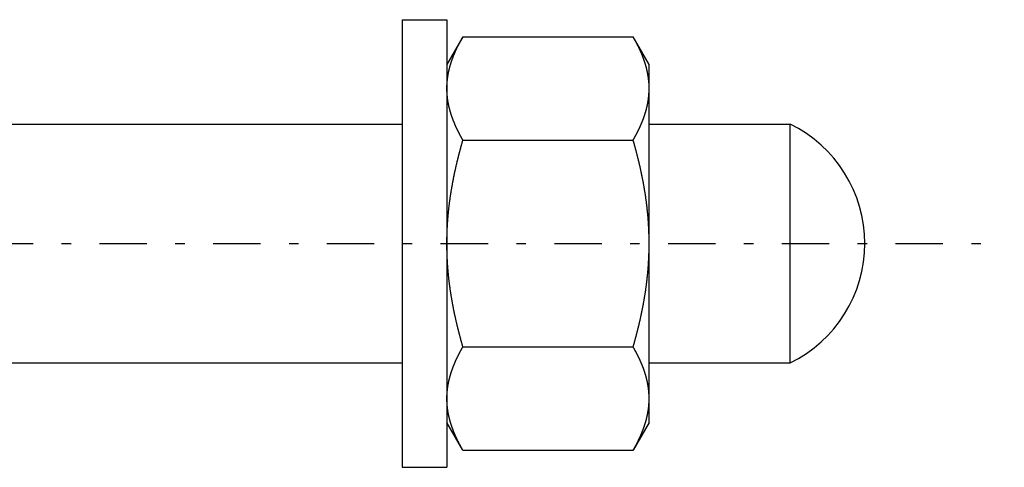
# Model space of a CAD drawing. Header units: millimetres. Extents: x 33 to 558, y 116 to 290.
# Tile 16 of 17: x 493 to 558, y 188 to 218. Entities that reach past the tile are written whole.
import ezdxf

# ---------------------------------------------------------------- set-up
doc = ezdxf.new("R2010")
doc.units = ezdxf.units.MM
doc.header["$MEASUREMENT"] = 0
doc.linetypes.add('DASH-DOT', pattern=[7.62, 3.175, -1.905, 0.635, -1.905])
doc.layers.add('4', color=7, linetype='Continuous')

msp = doc.modelspace()

# ---------------------------------------------------------------- linework, layer by layer
at = {"color": 7, "linetype": 'Continuous', "lineweight": 30}
for p, q in [((518.13, 218.327), (521.13, 218.327)), ((518.13, 218.327), (518.13, 188.327)), ((521.13, 218.327), (521.13, 188.327)), ((522.201, 217.184), (521.13, 215.327)), ((522.201, 217.184), (533.608, 217.184)), ((534.68, 215.327), (533.608, 217.184)), ((534.68, 191.328), (534.68, 215.327)), ((490.13, 211.327), (518.13, 211.327)), ((534.68, 211.327), (544.13, 211.327)), ((544.13, 195.327), (544.13, 211.327)), ((522.201, 210.255), (533.608, 210.255)), ((522.201, 196.399), (533.608, 196.399)), ((490.13, 195.327), (518.13, 195.327)), ((534.68, 195.327), (544.13, 195.327)), ((522.201, 189.471), (521.13, 191.327)), ((534.68, 191.327), (533.608, 189.471)), ((522.201, 189.471), (533.608, 189.471)), ((518.13, 188.327), (521.13, 188.327))]:
    msp.add_line(p, q, dxfattribs=at)
for centre, radius, start, end in [((529.326, 213.709), 5.354, 5.29513, 6.17636), ((529.382, 213.714), 5.298, 3.46212, 5.29664), ((529.424, 213.716), 5.256, 3.11402, 3.46003), ((529.479, 213.719), 5.201, 0.00498, 3.11836), ((540.23, 203.327), 8.9, 295.98923, 64.01077)]:
    msp.add_arc(centre, radius, start, end, dxfattribs=at)
for points, knots in [([(521.13, 213.72), (521.13, 213.721), (521.13, 213.757), (521.13, 213.784), (521.131, 213.818), (521.131, 213.85), (521.132, 213.883), (521.133, 213.916), (521.135, 213.949), (521.136, 213.981), (521.138, 214.014), (521.14, 214.047), (521.142, 214.08), (521.144, 214.112), (521.147, 214.145), (521.15, 214.178), (521.153, 214.21), (521.156, 214.243), (521.159, 214.275), (521.163, 214.308), (521.167, 214.341), (521.171, 214.373), (521.175, 214.406), (521.179, 214.438), (521.184, 214.471), (521.188, 214.503), (521.193, 214.536), (521.198, 214.568), (521.204, 214.6), (521.209, 214.633), (521.215, 214.665), (521.221, 214.697), (521.227, 214.729), (521.233, 214.761), (521.24, 214.794), (521.246, 214.826), (521.253, 214.858), (521.26, 214.89), (521.267, 214.922), (521.275, 214.954), (521.282, 214.985), (521.29, 215.017), (521.298, 215.049), (521.306, 215.081), (521.314, 215.113), (521.322, 215.144), (521.331, 215.176), (521.339, 215.208), (521.348, 215.239), (521.357, 215.271), (521.367, 215.302), (521.376, 215.333), (521.385, 215.365), (521.395, 215.396), (521.405, 215.427), (521.415, 215.459), (521.425, 215.49), (521.435, 215.521), (521.445, 215.552), (521.456, 215.583), (521.467, 215.614), (521.477, 215.645), (521.488, 215.676), (521.5, 215.706), (521.511, 215.737), (521.522, 215.768), (521.534, 215.799), (521.545, 215.829), (521.557, 215.86), (521.569, 215.89), (521.581, 215.921), (521.593, 215.951), (521.606, 215.982), (521.618, 216.012), (521.631, 216.042), (521.643, 216.072), (521.656, 216.102), (521.669, 216.133), (521.682, 216.163), (521.695, 216.193), (521.708, 216.223), (521.722, 216.252), (521.735, 216.282), (521.749, 216.312), (521.762, 216.342), (521.776, 216.372), (521.79, 216.401), (521.804, 216.431), (521.818, 216.46), (521.832, 216.49), (521.847, 216.519), (521.861, 216.549), (521.876, 216.578), (521.89, 216.607), (521.905, 216.637), (521.92, 216.666), (521.935, 216.695), (521.95, 216.724), (521.965, 216.753), (521.98, 216.782), (521.995, 216.811), (522.011, 216.84), (522.026, 216.869), (522.042, 216.898), (522.057, 216.927), (522.073, 216.955), (522.089, 216.984), (522.105, 217.013), (522.12, 217.041), (522.137, 217.07), (522.152, 217.098), (522.169, 217.128), (522.183, 217.151), (522.201, 217.182), (522.201, 217.184)], [0, 0, 0, 0, 0.032744, 0.065486, 0.098229, 0.130975, 0.163726, 0.196485, 0.229248, 0.262012, 0.294778, 0.327549, 0.360325, 0.393101, 0.425877, 0.458658, 0.491442, 0.524226, 0.557008, 0.589794, 0.622582, 0.655369, 0.688153, 0.720938, 0.753725, 0.78651, 0.81929, 0.852069, 0.884848, 0.917625, 0.950398, 0.983168, 1.015938, 1.048708, 1.081474, 1.114239, 1.147004, 1.17977, 1.212534, 1.245296, 1.27806, 1.310825, 1.343588, 1.37635, 1.409113, 1.441877, 1.474641, 1.507402, 1.540165, 1.572929, 1.605692, 1.638452, 1.671212, 1.703973, 1.736734, 1.769491, 1.802246, 1.835002, 1.867757, 1.90051, 1.933262, 1.966015, 1.998767, 2.031519, 2.06427, 2.097022, 2.129775, 2.162527, 2.195279, 2.228033, 2.260787, 2.293542, 2.326296, 2.359051, 2.391807, 2.424564, 2.457319, 2.490075, 2.522833, 2.55559, 2.588345, 2.621101, 2.653857, 2.686612, 2.719366, 2.752118, 2.784871, 2.817623, 2.850374, 2.883124, 2.915874, 2.948624, 2.981373, 3.014121, 3.04687, 3.079618, 3.112366, 3.145114, 3.177861, 3.210609, 3.243356, 3.276102, 3.308849, 3.341595, 3.37434, 3.407084, 3.439828, 3.472572, 3.505315, 3.538055, 3.570794, 3.603532, 3.636269, 3.669007, 3.669007, 3.669007, 3.669007]), ([(534.454, 215.262), (534.454, 215.263), (534.446, 215.29), (534.44, 215.311), (534.432, 215.338), (534.425, 215.362), (534.417, 215.388), (534.409, 215.413), (534.401, 215.438), (534.393, 215.463), (534.385, 215.488), (534.377, 215.513), (534.368, 215.538), (534.36, 215.563), (534.352, 215.588), (534.343, 215.612), (534.334, 215.637), (534.326, 215.662), (534.317, 215.687), (534.308, 215.712), (534.299, 215.736), (534.29, 215.761), (534.28, 215.786), (534.271, 215.81), (534.262, 215.835), (534.252, 215.859), (534.243, 215.884), (534.233, 215.908), (534.223, 215.933), (534.214, 215.957), (534.204, 215.982), (534.194, 216.006), (534.184, 216.03), (534.173, 216.055), (534.163, 216.079), (534.153, 216.103), (534.143, 216.127), (534.132, 216.151), (534.122, 216.176), (534.111, 216.2), (534.1, 216.224), (534.09, 216.248), (534.079, 216.272), (534.068, 216.296), (534.057, 216.32), (534.046, 216.344), (534.035, 216.368), (534.024, 216.391), (534.013, 216.415), (534.001, 216.439), (533.99, 216.463), (533.979, 216.486), (533.967, 216.51), (533.955, 216.534), (533.944, 216.557), (533.932, 216.581), (533.92, 216.605), (533.909, 216.628), (533.897, 216.652), (533.885, 216.675), (533.873, 216.699), (533.861, 216.722), (533.849, 216.745), (533.836, 216.769), (533.824, 216.792), (533.812, 216.815), (533.799, 216.839), (533.787, 216.862), (533.775, 216.885), (533.762, 216.908), (533.749, 216.931), (533.737, 216.954), (533.724, 216.977), (533.711, 217), (533.699, 217.023), (533.686, 217.046), (533.673, 217.069), (533.66, 217.092), (533.647, 217.115), (533.634, 217.139), (533.623, 217.158), (533.608, 217.183), (533.608, 217.184)], [0, 0, 0, 0, 0.026293, 0.052586, 0.078878, 0.105171, 0.131464, 0.157758, 0.184054, 0.21035, 0.236646, 0.262944, 0.289242, 0.315542, 0.341841, 0.368142, 0.394444, 0.420746, 0.447049, 0.473352, 0.499657, 0.525963, 0.552268, 0.578574, 0.604881, 0.63119, 0.657499, 0.683808, 0.710119, 0.736432, 0.762745, 0.789059, 0.815375, 0.841692, 0.86801, 0.894329, 0.92065, 0.946972, 0.973295, 0.999619, 1.025945, 1.052272, 1.0786, 1.104929, 1.131259, 1.15759, 1.183923, 1.210256, 1.23659, 1.262925, 1.289261, 1.315597, 1.341933, 1.36827, 1.394608, 1.420946, 1.447284, 1.473622, 1.49996, 1.526298, 1.552635, 1.578972, 1.605309, 1.631645, 1.65798, 1.684313, 1.710646, 1.736978, 1.763308, 1.789636, 1.815962, 1.842287, 1.86861, 1.894929, 1.921247, 1.947562, 1.973874, 2.000182, 2.026484, 2.052784, 2.079082, 2.105381, 2.105381, 2.105381, 2.105381]), ([(534.649, 214.285), (534.649, 214.285), (534.647, 214.299), (534.646, 214.309), (534.645, 214.322), (534.643, 214.334), (534.642, 214.347), (534.64, 214.359), (534.639, 214.371), (534.637, 214.384), (534.636, 214.396), (534.634, 214.408), (534.632, 214.421), (534.631, 214.433), (534.629, 214.445), (534.627, 214.458), (534.626, 214.47), (534.624, 214.482), (534.622, 214.495), (534.62, 214.507), (534.618, 214.519), (534.616, 214.532), (534.614, 214.544), (534.613, 214.556), (534.611, 214.569), (534.609, 214.581), (534.607, 214.593), (534.604, 214.606), (534.602, 214.618), (534.6, 214.63), (534.598, 214.642), (534.596, 214.655), (534.594, 214.667), (534.592, 214.679), (534.589, 214.692), (534.587, 214.704), (534.585, 214.716), (534.582, 214.728), (534.58, 214.741), (534.578, 214.753), (534.575, 214.765), (534.573, 214.777), (534.57, 214.79), (534.568, 214.802), (534.565, 214.814), (534.563, 214.826), (534.56, 214.838), (534.558, 214.851), (534.555, 214.863), (534.552, 214.875), (534.55, 214.887), (534.547, 214.899), (534.544, 214.911), (534.541, 214.924), (534.539, 214.936), (534.536, 214.948), (534.533, 214.96), (534.53, 214.972), (534.527, 214.984), (534.524, 214.996), (534.521, 215.009), (534.519, 215.021), (534.516, 215.033), (534.513, 215.045), (534.51, 215.057), (534.506, 215.069), (534.503, 215.081), (534.5, 215.093), (534.497, 215.105), (534.494, 215.117), (534.491, 215.129), (534.488, 215.142), (534.484, 215.154), (534.481, 215.166), (534.478, 215.178), (534.475, 215.19), (534.471, 215.202), (534.468, 215.214), (534.465, 215.226), (534.461, 215.238), (534.458, 215.248), (534.454, 215.261), (534.454, 215.262)], [0, 0, 0, 0, 0.01246, 0.0249199, 0.0373798, 0.0498396, 0.0622995, 0.0747595, 0.0872197, 0.0996799, 0.1121402, 0.1246008, 0.1370616, 0.1495226, 0.1619837, 0.1744452, 0.186907, 0.1993691, 0.2118315, 0.2242943, 0.2367576, 0.2492213, 0.2616853, 0.2741497, 0.2866147, 0.2990801, 0.3115458, 0.3240118, 0.3364784, 0.3489454, 0.3614127, 0.3738801, 0.3863481, 0.3988165, 0.4112851, 0.4237539, 0.436223, 0.4486926, 0.4611623, 0.4736322, 0.4861023, 0.4985728, 0.5110434, 0.5235141, 0.5359849, 0.548456, 0.5609273, 0.5733986, 0.5858698, 0.5983412, 0.6108128, 0.6232843, 0.6357557, 0.6482271, 0.6606987, 0.6731701, 0.6856412, 0.6981123, 0.7105834, 0.7230544, 0.7355249, 0.7479953, 0.7604656, 0.7729357, 0.7854053, 0.7978745, 0.8103436, 0.8228124, 0.8352806, 0.8477483, 0.8602157, 0.8726827, 0.8851491, 0.8976148, 0.91008, 0.9225448, 0.9350089, 0.9474721, 0.9599342, 0.9723957, 0.9848569, 0.9973183, 0.9973183, 0.9973183, 0.9973183]), ([(522.201, 210.255), (522.201, 210.257), (522.183, 210.288), (522.169, 210.311), (522.152, 210.341), (522.137, 210.369), (522.12, 210.398), (522.105, 210.426), (522.089, 210.455), (522.073, 210.484), (522.057, 210.512), (522.042, 210.541), (522.026, 210.57), (522.011, 210.599), (521.995, 210.628), (521.98, 210.657), (521.965, 210.686), (521.95, 210.715), (521.935, 210.744), (521.92, 210.773), (521.905, 210.802), (521.89, 210.832), (521.876, 210.861), (521.861, 210.89), (521.847, 210.92), (521.832, 210.949), (521.818, 210.979), (521.804, 211.008), (521.79, 211.038), (521.776, 211.067), (521.762, 211.097), (521.749, 211.127), (521.735, 211.157), (521.722, 211.187), (521.708, 211.216), (521.695, 211.246), (521.682, 211.276), (521.669, 211.306), (521.656, 211.337), (521.643, 211.367), (521.631, 211.397), (521.618, 211.427), (521.606, 211.458), (521.593, 211.488), (521.581, 211.518), (521.569, 211.549), (521.557, 211.579), (521.545, 211.61), (521.534, 211.64), (521.522, 211.671), (521.511, 211.702), (521.5, 211.733), (521.488, 211.763), (521.477, 211.794), (521.467, 211.825), (521.456, 211.856), (521.445, 211.887), (521.435, 211.918), (521.425, 211.949), (521.415, 211.98), (521.405, 212.012), (521.395, 212.043), (521.385, 212.074), (521.376, 212.106), (521.367, 212.137), (521.357, 212.168), (521.348, 212.2), (521.339, 212.231), (521.331, 212.263), (521.322, 212.295), (521.314, 212.326), (521.306, 212.358), (521.298, 212.39), (521.29, 212.422), (521.282, 212.454), (521.275, 212.485), (521.267, 212.517), (521.26, 212.549), (521.253, 212.581), (521.246, 212.613), (521.24, 212.645), (521.233, 212.678), (521.227, 212.71), (521.221, 212.742), (521.215, 212.774), (521.209, 212.806), (521.204, 212.839), (521.198, 212.871), (521.193, 212.904), (521.188, 212.936), (521.184, 212.968), (521.179, 213.001), (521.175, 213.033), (521.171, 213.066), (521.167, 213.098), (521.163, 213.131), (521.159, 213.164), (521.156, 213.196), (521.153, 213.229), (521.15, 213.261), (521.147, 213.294), (521.144, 213.327), (521.142, 213.359), (521.14, 213.392), (521.138, 213.425), (521.136, 213.458), (521.135, 213.49), (521.133, 213.523), (521.132, 213.556), (521.131, 213.589), (521.131, 213.621), (521.13, 213.655), (521.13, 213.682), (521.13, 213.718), (521.13, 213.72)], [0, 0, 0, 0, 0.032738, 0.065476, 0.098213, 0.130952, 0.163693, 0.196435, 0.229179, 0.261923, 0.294667, 0.327412, 0.360159, 0.392905, 0.425651, 0.458398, 0.491146, 0.523894, 0.556641, 0.589389, 0.622138, 0.654886, 0.687635, 0.720384, 0.753134, 0.785884, 0.818634, 0.851384, 0.884136, 0.916889, 0.949641, 0.982395, 1.015151, 1.047907, 1.080662, 1.113418, 1.146175, 1.178932, 1.211688, 1.244444, 1.2772, 1.309956, 1.342712, 1.375465, 1.40822, 1.440975, 1.473728, 1.50648, 1.539232, 1.571985, 1.604738, 1.637489, 1.67024, 1.702993, 1.735745, 1.768497, 1.80125, 1.834005, 1.866761, 1.899517, 1.932274, 1.965034, 1.997795, 2.030556, 2.063316, 2.096079, 2.128842, 2.161605, 2.194366, 2.22713, 2.259894, 2.292658, 2.325419, 2.358183, 2.390947, 2.423711, 2.456473, 2.489237, 2.522003, 2.554769, 2.587533, 2.6203, 2.653069, 2.685839, 2.718609, 2.751382, 2.784159, 2.816938, 2.849717, 2.882497, 2.915282, 2.948069, 2.980854, 3.013638, 3.046425, 3.079214, 3.111999, 3.144781, 3.177565, 3.21035, 3.24313, 3.275906, 3.308682, 3.341458, 3.37423, 3.406995, 3.439759, 3.472522, 3.505281, 3.538033, 3.570778, 3.603521, 3.636263, 3.669007, 3.669007, 3.669007, 3.669007]), ([(533.608, 210.255), (533.609, 210.257), (533.626, 210.288), (533.64, 210.311), (533.657, 210.341), (533.673, 210.369), (533.689, 210.398), (533.705, 210.426), (533.721, 210.455), (533.736, 210.484), (533.752, 210.512), (533.768, 210.541), (533.783, 210.57), (533.799, 210.599), (533.814, 210.628), (533.829, 210.657), (533.844, 210.686), (533.859, 210.715), (533.874, 210.744), (533.889, 210.773), (533.904, 210.802), (533.919, 210.832), (533.933, 210.861), (533.948, 210.89), (533.962, 210.92), (533.977, 210.949), (533.991, 210.979), (534.005, 211.008), (534.019, 211.038), (534.033, 211.067), (534.047, 211.097), (534.06, 211.127), (534.074, 211.157), (534.088, 211.187), (534.101, 211.216), (534.114, 211.246), (534.127, 211.276), (534.14, 211.306), (534.153, 211.337), (534.166, 211.367), (534.179, 211.397), (534.191, 211.427), (534.204, 211.458), (534.216, 211.488), (534.228, 211.518), (534.24, 211.549), (534.252, 211.579), (534.264, 211.61), (534.275, 211.64), (534.287, 211.671), (534.298, 211.702), (534.31, 211.733), (534.321, 211.763), (534.332, 211.794), (534.343, 211.825), (534.353, 211.856), (534.364, 211.887), (534.374, 211.918), (534.384, 211.949), (534.394, 211.98), (534.404, 212.012), (534.414, 212.043), (534.424, 212.074), (534.433, 212.106), (534.443, 212.137), (534.452, 212.168), (534.461, 212.2), (534.47, 212.231), (534.478, 212.263), (534.487, 212.295), (534.495, 212.326), (534.504, 212.358), (534.512, 212.39), (534.519, 212.422), (534.527, 212.454), (534.535, 212.485), (534.542, 212.517), (534.549, 212.549), (534.556, 212.581), (534.563, 212.613), (534.57, 212.645), (534.576, 212.678), (534.582, 212.71), (534.588, 212.742), (534.594, 212.774), (534.6, 212.806), (534.605, 212.839), (534.611, 212.871), (534.616, 212.904), (534.621, 212.936), (534.626, 212.968), (534.63, 213.001), (534.634, 213.033), (534.639, 213.066), (534.643, 213.098), (534.646, 213.131), (534.65, 213.164), (534.653, 213.196), (534.656, 213.229), (534.659, 213.261), (534.662, 213.294), (534.665, 213.327), (534.667, 213.359), (534.669, 213.392), (534.671, 213.425), (534.673, 213.458), (534.675, 213.49), (534.676, 213.523), (534.677, 213.556), (534.678, 213.589), (534.679, 213.621), (534.679, 213.655), (534.68, 213.682), (534.68, 213.718), (534.68, 213.72)], [0, 0, 0, 0, 0.032738, 0.065476, 0.098213, 0.130952, 0.163693, 0.196435, 0.229179, 0.261923, 0.294667, 0.327412, 0.360159, 0.392905, 0.425651, 0.458398, 0.491146, 0.523894, 0.556641, 0.589389, 0.622138, 0.654886, 0.687635, 0.720384, 0.753134, 0.785884, 0.818634, 0.851384, 0.884136, 0.916889, 0.949641, 0.982395, 1.015151, 1.047907, 1.080662, 1.113418, 1.146175, 1.178932, 1.211688, 1.244444, 1.2772, 1.309956, 1.342712, 1.375465, 1.40822, 1.440975, 1.473728, 1.50648, 1.539232, 1.571985, 1.604738, 1.637489, 1.67024, 1.702993, 1.735745, 1.768497, 1.80125, 1.834005, 1.866761, 1.899517, 1.932274, 1.965034, 1.997795, 2.030556, 2.063316, 2.096079, 2.128842, 2.161605, 2.194366, 2.22713, 2.259894, 2.292658, 2.325419, 2.358183, 2.390947, 2.423711, 2.456473, 2.489237, 2.522003, 2.554769, 2.587533, 2.6203, 2.653069, 2.685839, 2.718609, 2.751382, 2.784159, 2.816938, 2.849717, 2.882497, 2.915282, 2.948069, 2.980854, 3.013638, 3.046425, 3.079214, 3.111999, 3.144781, 3.177565, 3.21035, 3.24313, 3.275906, 3.308682, 3.341458, 3.37423, 3.406995, 3.439759, 3.472522, 3.505281, 3.538033, 3.570778, 3.603521, 3.636263, 3.669007, 3.669007, 3.669007, 3.669007]), ([(521.13, 203.327), (521.13, 203.335), (521.13, 203.408), (521.13, 203.472), (521.131, 203.548), (521.132, 203.62), (521.133, 203.693), (521.134, 203.767), (521.136, 203.84), (521.138, 203.913), (521.14, 203.986), (521.142, 204.06), (521.145, 204.133), (521.148, 204.206), (521.151, 204.279), (521.155, 204.352), (521.159, 204.426), (521.163, 204.499), (521.167, 204.572), (521.171, 204.645), (521.176, 204.718), (521.181, 204.791), (521.186, 204.864), (521.192, 204.937), (521.197, 205.01), (521.203, 205.083), (521.21, 205.156), (521.216, 205.229), (521.223, 205.302), (521.23, 205.375), (521.237, 205.448), (521.244, 205.521), (521.252, 205.594), (521.26, 205.667), (521.268, 205.74), (521.277, 205.812), (521.285, 205.885), (521.294, 205.958), (521.303, 206.031), (521.313, 206.103), (521.322, 206.176), (521.332, 206.248), (521.342, 206.321), (521.352, 206.394), (521.363, 206.466), (521.373, 206.539), (521.384, 206.611), (521.395, 206.683), (521.407, 206.756), (521.418, 206.828), (521.43, 206.9), (521.442, 206.973), (521.454, 207.045), (521.467, 207.117), (521.48, 207.189), (521.492, 207.261), (521.505, 207.334), (521.519, 207.406), (521.532, 207.478), (521.546, 207.55), (521.56, 207.622), (521.574, 207.694), (521.588, 207.765), (521.603, 207.837), (521.617, 207.909), (521.632, 207.981), (521.647, 208.053), (521.663, 208.124), (521.678, 208.196), (521.694, 208.267), (521.71, 208.339), (521.726, 208.411), (521.742, 208.482), (521.758, 208.554), (521.775, 208.625), (521.791, 208.696), (521.808, 208.768), (521.825, 208.839), (521.843, 208.91), (521.86, 208.981), (521.878, 209.053), (521.895, 209.124), (521.913, 209.195), (521.932, 209.266), (521.95, 209.337), (521.968, 209.408), (521.987, 209.479), (522.006, 209.549), (522.024, 209.62), (522.044, 209.691), (522.063, 209.762), (522.082, 209.832), (522.102, 209.903), (522.121, 209.974), (522.141, 210.044), (522.162, 210.117), (522.179, 210.177), (522.199, 210.248), (522.201, 210.255)], [0, 0, 0, 0, 0.073249, 0.146496, 0.219744, 0.292993, 0.366247, 0.439505, 0.512766, 0.586028, 0.65929, 0.732555, 0.805824, 0.879092, 0.952359, 1.025629, 1.098901, 1.172172, 1.245441, 1.318711, 1.391983, 1.465254, 1.538522, 1.611788, 1.685056, 1.758322, 1.831585, 1.904846, 1.978106, 2.051366, 2.124624, 2.197881, 2.271138, 2.344396, 2.417652, 2.490908, 2.564165, 2.637423, 2.710681, 2.783937, 2.857196, 2.930457, 3.003717, 3.076978, 3.15024, 3.223504, 3.296769, 3.370033, 3.443299, 3.516568, 3.589837, 3.663107, 3.736378, 3.809651, 3.882926, 3.956202, 4.029479, 4.102759, 4.176041, 4.249324, 4.322607, 4.395894, 4.469183, 4.542473, 4.615764, 4.689057, 4.762352, 4.835649, 4.908945, 4.982244, 5.055544, 5.128846, 5.202147, 5.275449, 5.348752, 5.422057, 5.49536, 5.568662, 5.641966, 5.71527, 5.788572, 5.861872, 5.935172, 6.008472, 6.081769, 6.155063, 6.228355, 6.301646, 6.374934, 6.448217, 6.521497, 6.594774, 6.668047, 6.741314, 6.814572, 6.887826, 6.961078, 7.034331, 7.034331, 7.034331, 7.034331]), ([(534.68, 203.327), (534.68, 203.335), (534.68, 203.408), (534.679, 203.472), (534.678, 203.548), (534.678, 203.62), (534.676, 203.693), (534.675, 203.767), (534.673, 203.84), (534.671, 203.913), (534.669, 203.986), (534.667, 204.06), (534.664, 204.133), (534.661, 204.206), (534.658, 204.279), (534.654, 204.352), (534.651, 204.426), (534.647, 204.499), (534.642, 204.572), (534.638, 204.645), (534.633, 204.718), (534.628, 204.791), (534.623, 204.864), (534.618, 204.937), (534.612, 205.01), (534.606, 205.083), (534.6, 205.156), (534.593, 205.229), (534.586, 205.302), (534.579, 205.375), (534.572, 205.448), (534.565, 205.521), (534.557, 205.594), (534.549, 205.667), (534.541, 205.74), (534.533, 205.812), (534.524, 205.885), (534.515, 205.958), (534.506, 206.031), (534.497, 206.103), (534.487, 206.176), (534.477, 206.248), (534.467, 206.321), (534.457, 206.394), (534.447, 206.466), (534.436, 206.539), (534.425, 206.611), (534.414, 206.683), (534.402, 206.756), (534.391, 206.828), (534.379, 206.9), (534.367, 206.973), (534.355, 207.045), (534.342, 207.117), (534.33, 207.189), (534.317, 207.261), (534.304, 207.334), (534.29, 207.406), (534.277, 207.478), (534.263, 207.55), (534.249, 207.622), (534.235, 207.694), (534.221, 207.765), (534.206, 207.837), (534.192, 207.909), (534.177, 207.981), (534.162, 208.053), (534.147, 208.124), (534.131, 208.196), (534.115, 208.267), (534.1, 208.339), (534.084, 208.411), (534.067, 208.482), (534.051, 208.554), (534.034, 208.625), (534.018, 208.696), (534.001, 208.768), (533.984, 208.839), (533.966, 208.91), (533.949, 208.981), (533.931, 209.053), (533.914, 209.124), (533.896, 209.195), (533.878, 209.266), (533.859, 209.337), (533.841, 209.408), (533.822, 209.479), (533.804, 209.549), (533.785, 209.62), (533.766, 209.691), (533.746, 209.762), (533.727, 209.832), (533.708, 209.903), (533.688, 209.974), (533.668, 210.044), (533.648, 210.117), (533.63, 210.177), (533.61, 210.248), (533.608, 210.255)], [0, 0, 0, 0, 0.073249, 0.146496, 0.219744, 0.292993, 0.366247, 0.439505, 0.512766, 0.586028, 0.65929, 0.732555, 0.805824, 0.879092, 0.952359, 1.025629, 1.098901, 1.172172, 1.245441, 1.318711, 1.391983, 1.465254, 1.538522, 1.611788, 1.685056, 1.758322, 1.831585, 1.904846, 1.978106, 2.051366, 2.124624, 2.197881, 2.271138, 2.344396, 2.417652, 2.490908, 2.564165, 2.637423, 2.710681, 2.783937, 2.857196, 2.930457, 3.003717, 3.076978, 3.15024, 3.223504, 3.296769, 3.370033, 3.443299, 3.516568, 3.589837, 3.663107, 3.736378, 3.809651, 3.882926, 3.956202, 4.029479, 4.102759, 4.176041, 4.249324, 4.322607, 4.395894, 4.469183, 4.542473, 4.615764, 4.689057, 4.762352, 4.835649, 4.908945, 4.982244, 5.055544, 5.128846, 5.202147, 5.275449, 5.348752, 5.422057, 5.49536, 5.568662, 5.641966, 5.71527, 5.788572, 5.861872, 5.935172, 6.008472, 6.081769, 6.155063, 6.228355, 6.301646, 6.374934, 6.448217, 6.521497, 6.594774, 6.668047, 6.741314, 6.814572, 6.887826, 6.961078, 7.034331, 7.034331, 7.034331, 7.034331]), ([(522.201, 196.399), (522.199, 196.406), (522.179, 196.477), (522.162, 196.538), (522.141, 196.611), (522.121, 196.681), (522.102, 196.751), (522.082, 196.822), (522.063, 196.893), (522.044, 196.963), (522.024, 197.034), (522.006, 197.105), (521.987, 197.176), (521.968, 197.247), (521.95, 197.318), (521.932, 197.389), (521.913, 197.46), (521.895, 197.531), (521.878, 197.602), (521.86, 197.673), (521.843, 197.744), (521.825, 197.816), (521.808, 197.887), (521.791, 197.958), (521.775, 198.029), (521.758, 198.101), (521.742, 198.172), (521.726, 198.244), (521.71, 198.315), (521.694, 198.387), (521.678, 198.459), (521.663, 198.53), (521.647, 198.602), (521.632, 198.674), (521.617, 198.745), (521.603, 198.817), (521.588, 198.889), (521.574, 198.961), (521.56, 199.033), (521.546, 199.105), (521.532, 199.177), (521.519, 199.249), (521.505, 199.321), (521.492, 199.393), (521.48, 199.465), (521.467, 199.537), (521.454, 199.609), (521.442, 199.682), (521.43, 199.754), (521.418, 199.826), (521.407, 199.899), (521.395, 199.971), (521.384, 200.043), (521.373, 200.116), (521.363, 200.188), (521.352, 200.261), (521.342, 200.333), (521.332, 200.406), (521.322, 200.479), (521.313, 200.551), (521.303, 200.624), (521.294, 200.697), (521.285, 200.769), (521.277, 200.842), (521.268, 200.915), (521.26, 200.988), (521.252, 201.06), (521.244, 201.133), (521.237, 201.206), (521.23, 201.279), (521.223, 201.352), (521.216, 201.425), (521.21, 201.498), (521.203, 201.571), (521.197, 201.644), (521.192, 201.717), (521.186, 201.79), (521.181, 201.863), (521.176, 201.936), (521.171, 202.009), (521.167, 202.083), (521.163, 202.156), (521.159, 202.229), (521.155, 202.302), (521.151, 202.375), (521.148, 202.448), (521.145, 202.522), (521.142, 202.595), (521.14, 202.668), (521.138, 202.741), (521.136, 202.814), (521.134, 202.888), (521.133, 202.961), (521.132, 203.034), (521.131, 203.107), (521.13, 203.183), (521.13, 203.246), (521.13, 203.32), (521.13, 203.327)], [0, 0, 0, 0, 0.073253, 0.146505, 0.219759, 0.293017, 0.366284, 0.439557, 0.512834, 0.586114, 0.659397, 0.732685, 0.805976, 0.879268, 0.952562, 1.025859, 1.099159, 1.172459, 1.245759, 1.319061, 1.392365, 1.465669, 1.538971, 1.612274, 1.685579, 1.758882, 1.832184, 1.905485, 1.978787, 2.052087, 2.125386, 2.198682, 2.271979, 2.345274, 2.418567, 2.491858, 2.565148, 2.638437, 2.711724, 2.785007, 2.85829, 2.931572, 3.004852, 3.078129, 3.151405, 3.22468, 3.297953, 3.371224, 3.444494, 3.517763, 3.591032, 3.664298, 3.737562, 3.810827, 3.884091, 3.957353, 4.030614, 4.103874, 4.177135, 4.250393, 4.32365, 4.396908, 4.470166, 4.543423, 4.616678, 4.689935, 4.763193, 4.83645, 4.909707, 4.982965, 5.056224, 5.129485, 5.202746, 5.276009, 5.349275, 5.422543, 5.495809, 5.569077, 5.642348, 5.71562, 5.78889, 5.862159, 5.93543, 6.008702, 6.081972, 6.155239, 6.228507, 6.301776, 6.375041, 6.448303, 6.521565, 6.594826, 6.668084, 6.741338, 6.814587, 6.887835, 6.961082, 7.034331, 7.034331, 7.034331, 7.034331]), ([(533.608, 196.399), (533.61, 196.406), (533.63, 196.477), (533.648, 196.538), (533.668, 196.611), (533.688, 196.681), (533.708, 196.751), (533.727, 196.822), (533.746, 196.893), (533.766, 196.963), (533.785, 197.034), (533.804, 197.105), (533.822, 197.176), (533.841, 197.247), (533.859, 197.318), (533.878, 197.389), (533.896, 197.46), (533.914, 197.531), (533.931, 197.602), (533.949, 197.673), (533.966, 197.744), (533.984, 197.816), (534.001, 197.887), (534.018, 197.958), (534.034, 198.029), (534.051, 198.101), (534.067, 198.172), (534.084, 198.244), (534.1, 198.315), (534.115, 198.387), (534.131, 198.459), (534.147, 198.53), (534.162, 198.602), (534.177, 198.674), (534.192, 198.745), (534.206, 198.817), (534.221, 198.889), (534.235, 198.961), (534.249, 199.033), (534.263, 199.105), (534.277, 199.177), (534.29, 199.249), (534.304, 199.321), (534.317, 199.393), (534.33, 199.465), (534.342, 199.537), (534.355, 199.609), (534.367, 199.682), (534.379, 199.754), (534.391, 199.826), (534.402, 199.899), (534.414, 199.971), (534.425, 200.043), (534.436, 200.116), (534.447, 200.188), (534.457, 200.261), (534.467, 200.333), (534.477, 200.406), (534.487, 200.479), (534.497, 200.551), (534.506, 200.624), (534.515, 200.697), (534.524, 200.769), (534.533, 200.842), (534.541, 200.915), (534.549, 200.988), (534.557, 201.06), (534.565, 201.133), (534.572, 201.206), (534.579, 201.279), (534.586, 201.352), (534.593, 201.425), (534.6, 201.498), (534.606, 201.571), (534.612, 201.644), (534.618, 201.717), (534.623, 201.79), (534.628, 201.863), (534.633, 201.936), (534.638, 202.009), (534.642, 202.083), (534.647, 202.156), (534.651, 202.229), (534.654, 202.302), (534.658, 202.375), (534.661, 202.448), (534.664, 202.522), (534.667, 202.595), (534.669, 202.668), (534.671, 202.741), (534.673, 202.814), (534.675, 202.888), (534.676, 202.961), (534.678, 203.034), (534.678, 203.107), (534.679, 203.183), (534.68, 203.246), (534.68, 203.32), (534.68, 203.327)], [0, 0, 0, 0, 0.073253, 0.146505, 0.219759, 0.293017, 0.366284, 0.439557, 0.512834, 0.586114, 0.659397, 0.732685, 0.805976, 0.879268, 0.952562, 1.025859, 1.099159, 1.172459, 1.245759, 1.319061, 1.392365, 1.465669, 1.538971, 1.612274, 1.685579, 1.758882, 1.832184, 1.905485, 1.978787, 2.052087, 2.125386, 2.198682, 2.271979, 2.345274, 2.418567, 2.491858, 2.565148, 2.638437, 2.711724, 2.785007, 2.85829, 2.931572, 3.004852, 3.078129, 3.151405, 3.22468, 3.297953, 3.371224, 3.444494, 3.517763, 3.591032, 3.664298, 3.737562, 3.810827, 3.884091, 3.957353, 4.030614, 4.103874, 4.177135, 4.250393, 4.32365, 4.396908, 4.470166, 4.543423, 4.616678, 4.689935, 4.763193, 4.83645, 4.909707, 4.982965, 5.056224, 5.129485, 5.202746, 5.276009, 5.349275, 5.422543, 5.495809, 5.569077, 5.642348, 5.71562, 5.78889, 5.862159, 5.93543, 6.008702, 6.081972, 6.155239, 6.228507, 6.301776, 6.375041, 6.448303, 6.521565, 6.594826, 6.668084, 6.741338, 6.814587, 6.887835, 6.961082, 7.034331, 7.034331, 7.034331, 7.034331]), ([(521.13, 192.935), (521.13, 192.936), (521.13, 192.972), (521.13, 192.999), (521.131, 193.033), (521.131, 193.066), (521.132, 193.099), (521.133, 193.131), (521.135, 193.164), (521.136, 193.197), (521.138, 193.23), (521.14, 193.262), (521.142, 193.295), (521.144, 193.328), (521.147, 193.36), (521.15, 193.393), (521.153, 193.426), (521.156, 193.458), (521.159, 193.491), (521.163, 193.523), (521.167, 193.556), (521.171, 193.589), (521.175, 193.621), (521.179, 193.654), (521.184, 193.686), (521.188, 193.718), (521.193, 193.751), (521.198, 193.783), (521.204, 193.816), (521.209, 193.848), (521.215, 193.88), (521.221, 193.912), (521.227, 193.945), (521.233, 193.977), (521.24, 194.009), (521.246, 194.041), (521.253, 194.073), (521.26, 194.105), (521.267, 194.137), (521.275, 194.169), (521.282, 194.201), (521.29, 194.233), (521.298, 194.265), (521.306, 194.296), (521.314, 194.328), (521.322, 194.36), (521.331, 194.391), (521.339, 194.423), (521.348, 194.454), (521.357, 194.486), (521.367, 194.517), (521.376, 194.549), (521.385, 194.58), (521.395, 194.611), (521.405, 194.643), (521.415, 194.674), (521.425, 194.705), (521.435, 194.736), (521.445, 194.767), (521.456, 194.798), (521.467, 194.829), (521.477, 194.86), (521.488, 194.891), (521.5, 194.922), (521.511, 194.953), (521.522, 194.983), (521.534, 195.014), (521.545, 195.045), (521.557, 195.075), (521.569, 195.106), (521.581, 195.136), (521.593, 195.167), (521.606, 195.197), (521.618, 195.227), (521.631, 195.257), (521.643, 195.288), (521.656, 195.318), (521.669, 195.348), (521.682, 195.378), (521.695, 195.408), (521.708, 195.438), (521.722, 195.468), (521.735, 195.498), (521.749, 195.528), (521.762, 195.557), (521.776, 195.587), (521.79, 195.617), (521.804, 195.646), (521.818, 195.676), (521.832, 195.705), (521.847, 195.735), (521.861, 195.764), (521.876, 195.794), (521.89, 195.823), (521.905, 195.852), (521.92, 195.881), (521.935, 195.91), (521.95, 195.94), (521.965, 195.969), (521.98, 195.998), (521.995, 196.027), (522.011, 196.056), (522.026, 196.084), (522.042, 196.113), (522.057, 196.142), (522.073, 196.171), (522.089, 196.199), (522.105, 196.228), (522.12, 196.257), (522.137, 196.285), (522.152, 196.313), (522.169, 196.343), (522.183, 196.367), (522.201, 196.398), (522.201, 196.399)], [0, 0, 0, 0, 0.032744, 0.065486, 0.098229, 0.130975, 0.163726, 0.196485, 0.229248, 0.262012, 0.294778, 0.327549, 0.360325, 0.393101, 0.425877, 0.458658, 0.491442, 0.524226, 0.557008, 0.589794, 0.622582, 0.655369, 0.688153, 0.720938, 0.753725, 0.78651, 0.81929, 0.852069, 0.884848, 0.917625, 0.950398, 0.983168, 1.015938, 1.048708, 1.081474, 1.114239, 1.147004, 1.17977, 1.212534, 1.245296, 1.27806, 1.310825, 1.343588, 1.37635, 1.409113, 1.441877, 1.474641, 1.507402, 1.540165, 1.572929, 1.605692, 1.638452, 1.671212, 1.703973, 1.736734, 1.769491, 1.802246, 1.835002, 1.867757, 1.90051, 1.933262, 1.966015, 1.998767, 2.031519, 2.06427, 2.097022, 2.129775, 2.162527, 2.195279, 2.228033, 2.260787, 2.293542, 2.326296, 2.359051, 2.391807, 2.424564, 2.457319, 2.490075, 2.522833, 2.55559, 2.588345, 2.621101, 2.653857, 2.686612, 2.719366, 2.752118, 2.784871, 2.817623, 2.850374, 2.883124, 2.915874, 2.948624, 2.981373, 3.014121, 3.04687, 3.079618, 3.112366, 3.145114, 3.177861, 3.210609, 3.243356, 3.276102, 3.308849, 3.341595, 3.37434, 3.407084, 3.439828, 3.472572, 3.505315, 3.538055, 3.570794, 3.603532, 3.636269, 3.669007, 3.669007, 3.669007, 3.669007]), ([(534.68, 192.935), (534.68, 192.936), (534.68, 192.972), (534.679, 192.999), (534.679, 193.033), (534.678, 193.066), (534.677, 193.099), (534.676, 193.131), (534.675, 193.164), (534.673, 193.197), (534.671, 193.23), (534.669, 193.262), (534.667, 193.295), (534.665, 193.328), (534.662, 193.36), (534.659, 193.393), (534.656, 193.426), (534.653, 193.458), (534.65, 193.491), (534.646, 193.523), (534.643, 193.556), (534.639, 193.589), (534.634, 193.621), (534.63, 193.654), (534.626, 193.686), (534.621, 193.718), (534.616, 193.751), (534.611, 193.783), (534.605, 193.816), (534.6, 193.848), (534.594, 193.88), (534.588, 193.912), (534.582, 193.945), (534.576, 193.977), (534.57, 194.009), (534.563, 194.041), (534.556, 194.073), (534.549, 194.105), (534.542, 194.137), (534.535, 194.169), (534.527, 194.201), (534.519, 194.233), (534.512, 194.265), (534.504, 194.296), (534.495, 194.328), (534.487, 194.36), (534.478, 194.391), (534.47, 194.423), (534.461, 194.454), (534.452, 194.486), (534.443, 194.517), (534.433, 194.549), (534.424, 194.58), (534.414, 194.611), (534.404, 194.643), (534.394, 194.674), (534.384, 194.705), (534.374, 194.736), (534.364, 194.767), (534.353, 194.798), (534.343, 194.829), (534.332, 194.86), (534.321, 194.891), (534.31, 194.922), (534.298, 194.953), (534.287, 194.983), (534.275, 195.014), (534.264, 195.045), (534.252, 195.075), (534.24, 195.106), (534.228, 195.136), (534.216, 195.167), (534.204, 195.197), (534.191, 195.227), (534.179, 195.257), (534.166, 195.288), (534.153, 195.318), (534.14, 195.348), (534.127, 195.378), (534.114, 195.408), (534.101, 195.438), (534.088, 195.468), (534.074, 195.498), (534.06, 195.528), (534.047, 195.557), (534.033, 195.587), (534.019, 195.617), (534.005, 195.646), (533.991, 195.676), (533.977, 195.705), (533.962, 195.735), (533.948, 195.764), (533.933, 195.794), (533.919, 195.823), (533.904, 195.852), (533.889, 195.881), (533.874, 195.91), (533.859, 195.94), (533.844, 195.969), (533.829, 195.998), (533.814, 196.027), (533.799, 196.056), (533.783, 196.084), (533.768, 196.113), (533.752, 196.142), (533.736, 196.171), (533.721, 196.199), (533.705, 196.228), (533.689, 196.257), (533.673, 196.285), (533.657, 196.313), (533.64, 196.343), (533.626, 196.367), (533.609, 196.398), (533.608, 196.399)], [0, 0, 0, 0, 0.032744, 0.065486, 0.098229, 0.130975, 0.163726, 0.196485, 0.229248, 0.262012, 0.294778, 0.327549, 0.360325, 0.393101, 0.425877, 0.458658, 0.491442, 0.524226, 0.557008, 0.589794, 0.622582, 0.655369, 0.688153, 0.720938, 0.753725, 0.78651, 0.81929, 0.852069, 0.884848, 0.917625, 0.950398, 0.983168, 1.015938, 1.048708, 1.081474, 1.114239, 1.147004, 1.17977, 1.212534, 1.245296, 1.27806, 1.310825, 1.343588, 1.37635, 1.409113, 1.441877, 1.474641, 1.507402, 1.540165, 1.572929, 1.605692, 1.638452, 1.671212, 1.703973, 1.736734, 1.769491, 1.802246, 1.835002, 1.867757, 1.90051, 1.933262, 1.966015, 1.998767, 2.031519, 2.06427, 2.097022, 2.129775, 2.162527, 2.195279, 2.228033, 2.260787, 2.293542, 2.326296, 2.359051, 2.391807, 2.424564, 2.457319, 2.490075, 2.522833, 2.55559, 2.588345, 2.621101, 2.653857, 2.686612, 2.719366, 2.752118, 2.784871, 2.817623, 2.850374, 2.883124, 2.915874, 2.948624, 2.981373, 3.014121, 3.04687, 3.079618, 3.112366, 3.145114, 3.177861, 3.210609, 3.243356, 3.276102, 3.308849, 3.341595, 3.37434, 3.407084, 3.439828, 3.472572, 3.505315, 3.538055, 3.570794, 3.603532, 3.636269, 3.669007, 3.669007, 3.669007, 3.669007]), ([(521.355, 191.393), (521.355, 191.393), (521.349, 191.414), (521.344, 191.43), (521.339, 191.449), (521.334, 191.468), (521.329, 191.487), (521.323, 191.506), (521.318, 191.525), (521.313, 191.543), (521.309, 191.562), (521.304, 191.581), (521.299, 191.6), (521.294, 191.619), (521.29, 191.638), (521.285, 191.657), (521.28, 191.676), (521.276, 191.695), (521.272, 191.714), (521.267, 191.733), (521.263, 191.752), (521.259, 191.771), (521.254, 191.791), (521.25, 191.81), (521.246, 191.829), (521.242, 191.848), (521.238, 191.867), (521.235, 191.886), (521.231, 191.905), (521.227, 191.925), (521.223, 191.944), (521.22, 191.963), (521.216, 191.982), (521.213, 192.002), (521.21, 192.021), (521.206, 192.04), (521.203, 192.059), (521.2, 192.079), (521.197, 192.098), (521.194, 192.117), (521.191, 192.137), (521.188, 192.156), (521.185, 192.175), (521.182, 192.195), (521.179, 192.214), (521.177, 192.233), (521.174, 192.253), (521.172, 192.272), (521.169, 192.292), (521.167, 192.311), (521.165, 192.33), (521.162, 192.35), (521.16, 192.369), (521.158, 192.389), (521.156, 192.408), (521.154, 192.428), (521.152, 192.447), (521.151, 192.467), (521.149, 192.486), (521.147, 192.505), (521.146, 192.525), (521.144, 192.544), (521.143, 192.564), (521.142, 192.583), (521.14, 192.603), (521.139, 192.622), (521.138, 192.642), (521.137, 192.661), (521.136, 192.681), (521.135, 192.701), (521.134, 192.72), (521.133, 192.74), (521.133, 192.759), (521.132, 192.779), (521.131, 192.798), (521.131, 192.818), (521.131, 192.837), (521.13, 192.857), (521.13, 192.876), (521.13, 192.897), (521.13, 192.913), (521.13, 192.934), (521.13, 192.935)], [0, 0, 0, 0, 0.019532, 0.039064, 0.058596, 0.078129, 0.097664, 0.1172, 0.136738, 0.156276, 0.175814, 0.195354, 0.214895, 0.234436, 0.253978, 0.27352, 0.293064, 0.312608, 0.332151, 0.351696, 0.371241, 0.390787, 0.410333, 0.429878, 0.449425, 0.468972, 0.48852, 0.508067, 0.527615, 0.547163, 0.566712, 0.58626, 0.605809, 0.625358, 0.644908, 0.664458, 0.684008, 0.703559, 0.72311, 0.742661, 0.762212, 0.781765, 0.801318, 0.82087, 0.840423, 0.859977, 0.879532, 0.899086, 0.918639, 0.938194, 0.957749, 0.977303, 0.996856, 1.01641, 1.035965, 1.055518, 1.075071, 1.094623, 1.114176, 1.133728, 1.153279, 1.172829, 1.192379, 1.211929, 1.231477, 1.251024, 1.270572, 1.290118, 1.309663, 1.329207, 1.34875, 1.368293, 1.387834, 1.407373, 1.426912, 1.446451, 1.465987, 1.485522, 1.505055, 1.524587, 1.544119, 1.563652, 1.563652, 1.563652, 1.563652]), ([(533.608, 189.471), (533.609, 189.472), (533.626, 189.503), (533.64, 189.527), (533.657, 189.556), (533.673, 189.584), (533.689, 189.613), (533.705, 189.642), (533.721, 189.67), (533.736, 189.699), (533.752, 189.728), (533.768, 189.757), (533.783, 189.785), (533.799, 189.814), (533.814, 189.843), (533.829, 189.872), (533.844, 189.901), (533.859, 189.93), (533.874, 189.959), (533.889, 189.989), (533.904, 190.018), (533.919, 190.047), (533.933, 190.076), (533.948, 190.106), (533.962, 190.135), (533.977, 190.164), (533.991, 190.194), (534.005, 190.224), (534.019, 190.253), (534.033, 190.283), (534.047, 190.313), (534.06, 190.342), (534.074, 190.372), (534.088, 190.402), (534.101, 190.432), (534.114, 190.462), (534.127, 190.492), (534.14, 190.522), (534.153, 190.552), (534.166, 190.582), (534.179, 190.612), (534.191, 190.643), (534.204, 190.673), (534.216, 190.703), (534.228, 190.734), (534.24, 190.764), (534.252, 190.795), (534.264, 190.825), (534.275, 190.856), (534.287, 190.886), (534.298, 190.917), (534.31, 190.948), (534.321, 190.979), (534.332, 191.01), (534.343, 191.041), (534.353, 191.071), (534.364, 191.103), (534.374, 191.134), (534.384, 191.165), (534.394, 191.196), (534.404, 191.227), (534.414, 191.258), (534.424, 191.29), (534.433, 191.321), (534.443, 191.352), (534.452, 191.384), (534.461, 191.415), (534.47, 191.447), (534.478, 191.478), (534.487, 191.51), (534.495, 191.542), (534.504, 191.574), (534.512, 191.605), (534.519, 191.637), (534.527, 191.669), (534.535, 191.701), (534.542, 191.733), (534.549, 191.765), (534.556, 191.797), (534.563, 191.829), (534.57, 191.861), (534.576, 191.893), (534.582, 191.925), (534.588, 191.957), (534.594, 191.99), (534.6, 192.022), (534.605, 192.054), (534.611, 192.087), (534.616, 192.119), (534.621, 192.151), (534.626, 192.184), (534.63, 192.216), (534.634, 192.249), (534.639, 192.281), (534.643, 192.314), (534.646, 192.346), (534.65, 192.379), (534.653, 192.412), (534.656, 192.444), (534.659, 192.477), (534.662, 192.509), (534.665, 192.542), (534.667, 192.575), (534.669, 192.608), (534.671, 192.64), (534.673, 192.673), (534.675, 192.706), (534.676, 192.738), (534.677, 192.771), (534.678, 192.804), (534.679, 192.836), (534.679, 192.871), (534.68, 192.898), (534.68, 192.933), (534.68, 192.935)], [0, 0, 0, 0, 0.032738, 0.065476, 0.098213, 0.130952, 0.163693, 0.196435, 0.229179, 0.261923, 0.294667, 0.327412, 0.360159, 0.392905, 0.425651, 0.458398, 0.491146, 0.523894, 0.556641, 0.589389, 0.622138, 0.654886, 0.687635, 0.720384, 0.753134, 0.785884, 0.818634, 0.851384, 0.884136, 0.916889, 0.949641, 0.982395, 1.015151, 1.047907, 1.080662, 1.113418, 1.146175, 1.178932, 1.211688, 1.244444, 1.2772, 1.309956, 1.342712, 1.375465, 1.40822, 1.440975, 1.473728, 1.50648, 1.539232, 1.571985, 1.604738, 1.637489, 1.67024, 1.702993, 1.735745, 1.768497, 1.80125, 1.834005, 1.866761, 1.899517, 1.932274, 1.965034, 1.997795, 2.030556, 2.063316, 2.096079, 2.128842, 2.161605, 2.194366, 2.22713, 2.259894, 2.292658, 2.325419, 2.358183, 2.390947, 2.423711, 2.456473, 2.489237, 2.522003, 2.554769, 2.587533, 2.6203, 2.653069, 2.685839, 2.718609, 2.751382, 2.784159, 2.816938, 2.849717, 2.882497, 2.915282, 2.948069, 2.980854, 3.013638, 3.046425, 3.079214, 3.111999, 3.144781, 3.177565, 3.21035, 3.24313, 3.275906, 3.308682, 3.341458, 3.37423, 3.406995, 3.439759, 3.472522, 3.505281, 3.538033, 3.570778, 3.603521, 3.636263, 3.669007, 3.669007, 3.669007, 3.669007]), ([(522.201, 189.471), (522.201, 189.472), (522.186, 189.497), (522.176, 189.516), (522.162, 189.539), (522.149, 189.562), (522.136, 189.585), (522.123, 189.608), (522.111, 189.631), (522.098, 189.654), (522.085, 189.677), (522.072, 189.7), (522.06, 189.723), (522.047, 189.746), (522.035, 189.769), (522.022, 189.792), (522.01, 189.815), (521.998, 189.839), (521.985, 189.862), (521.973, 189.885), (521.961, 189.909), (521.949, 189.932), (521.937, 189.955), (521.925, 189.979), (521.913, 190.002), (521.901, 190.026), (521.889, 190.049), (521.877, 190.073), (521.866, 190.096), (521.854, 190.12), (521.843, 190.144), (521.831, 190.167), (521.82, 190.191), (521.808, 190.215), (521.797, 190.239), (521.786, 190.262), (521.775, 190.286), (521.763, 190.31), (521.752, 190.334), (521.741, 190.358), (521.731, 190.382), (521.72, 190.406), (521.709, 190.43), (521.698, 190.454), (521.688, 190.478), (521.677, 190.503), (521.667, 190.527), (521.656, 190.551), (521.646, 190.575), (521.636, 190.599), (521.626, 190.624), (521.616, 190.648), (521.606, 190.673), (521.596, 190.697), (521.586, 190.721), (521.576, 190.746), (521.567, 190.77), (521.557, 190.795), (521.548, 190.819), (521.538, 190.844), (521.529, 190.869), (521.52, 190.893), (521.511, 190.918), (521.501, 190.943), (521.493, 190.967), (521.484, 190.992), (521.475, 191.017), (521.466, 191.042), (521.458, 191.067), (521.449, 191.092), (521.441, 191.117), (521.432, 191.142), (521.424, 191.167), (521.416, 191.192), (521.408, 191.217), (521.4, 191.242), (521.392, 191.267), (521.385, 191.292), (521.377, 191.317), (521.369, 191.343), (521.363, 191.364), (521.355, 191.392), (521.355, 191.393)], [0, 0, 0, 0, 0.026283, 0.052566, 0.078849, 0.10513, 0.131411, 0.157691, 0.183971, 0.210252, 0.236533, 0.262814, 0.289097, 0.315381, 0.341667, 0.367955, 0.394245, 0.420538, 0.446834, 0.473133, 0.499435, 0.525742, 0.552052, 0.578366, 0.604685, 0.631008, 0.657333, 0.683662, 0.709994, 0.736329, 0.762667, 0.789005, 0.815347, 0.841691, 0.868036, 0.894381, 0.920728, 0.947077, 0.973426, 0.999775, 1.026125, 1.052475, 1.078826, 1.105175, 1.131524, 1.157874, 1.184223, 1.21057, 1.236916, 1.263262, 1.289607, 1.315951, 1.342292, 1.368632, 1.394972, 1.421309, 1.447644, 1.473977, 1.500309, 1.526639, 1.552966, 1.579292, 1.605615, 1.631937, 1.658256, 1.684572, 1.710887, 1.7372, 1.76351, 1.789818, 1.816124, 1.842428, 1.86873, 1.895029, 1.921327, 1.947623, 1.973917, 2.000208, 2.026497, 2.052785, 2.079072, 2.10536, 2.10536, 2.10536, 2.10536])]:
    msp.add_open_spline(points, degree=3, knots=knots, dxfattribs=at)
at = {"layer": '4', "color": 7, "linetype": 'DASH-DOT', "lineweight": 30}
msp.add_line((231.149, 203.327), (558.477, 203.327), dxfattribs=at)

doc.saveas('drawing.dxf')
